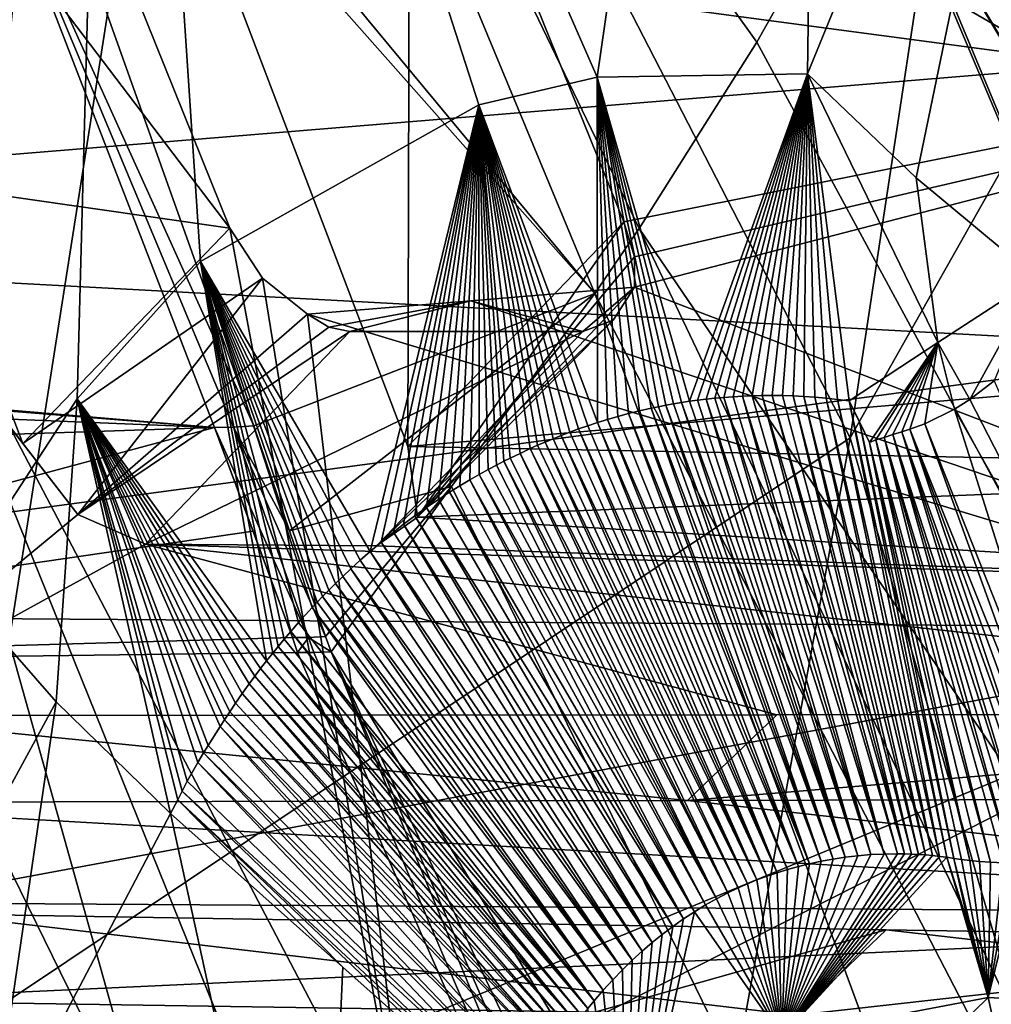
# Model space of a CAD drawing. Header units: metres. Extents: x -150 to 307, y -550 to 84.
# Tile 221 of 256: x 171.48 to 175.65, y -38.51 to -34.29. Entities that reach past the tile are written whole.
import ezdxf

# ---------------------------------------------------------------- set-up
doc = ezdxf.new("R2010")
doc.units = ezdxf.units.M
doc.layers.add('solid_26006363', color=7, linetype='CONTINUOUS')

msp = doc.modelspace()

# ---------------------------------------------------------------- linework, layer by layer
at = {"layer": 'solid_26006363'}
for points in [[(174.950012, -27.672329, 891.320007), (173.958008, -34.538822, 888.763855), (171.8927, -29.823261, 887.45752)], [(174.859558, -34.52396, 889.781128), (173.958008, -34.538822, 888.763855), (174.950012, -27.672329, 891.320007)], [(175.987122, -31.762514, 891.619568), (174.859558, -34.52396, 889.781128), (174.950012, -27.672329, 891.320007)], [(169.200745, -28.567993, 887.69812), (168.331039, -35.745457, 884.861938), (172.38295, -30.924374, 890.838379)], [(172.38295, -30.924374, 890.838379), (175.041382, -36.083046, 892.631775), (176.010086, -29.682812, 895.010315)], [(178.004257, -30.836544, 896.874878), (176.010086, -29.682812, 895.010315), (175.041382, -36.083046, 892.631775)], [(171.8927, -29.823261, 887.45752), (170.880356, -37.350449, 884.405945), (169.251495, -29.778828, 884.29541)], [(171.204941, -36.719509, 884.975098), (170.880356, -37.350449, 884.405945), (171.8927, -29.823261, 887.45752)], [(171.729553, -35.916023, 885.821899), (171.204941, -36.719509, 884.975098), (171.8927, -29.823261, 887.45752)], [(172.258057, -35.328518, 886.601807), (171.729553, -35.916023, 885.821899), (171.8927, -29.823261, 887.45752)], [(173.451157, -34.657139, 888.157227), (172.258057, -35.328518, 886.601807), (171.8927, -29.823261, 887.45752)], [(173.958008, -34.538822, 888.763855), (173.451157, -34.657139, 888.157227), (171.8927, -29.823261, 887.45752)], [(173.94841, -35.465733, 867.225281), (171.017578, -31.932348, 866.286316), (171.923767, -30.588305, 865.27832)], [(174.641556, -34.387867, 866.645752), (171.923767, -30.588305, 865.27832), (175.154236, -33.477467, 866.270569)], [(174.137833, -35.187229, 867.056213), (173.94841, -35.465733, 867.225281), (171.923767, -30.588305, 865.27832)], [(174.641556, -34.387867, 866.645752), (174.137833, -35.187229, 867.056213), (171.923767, -30.588305, 865.27832)], [(176.492813, -41.099052, 893.02002), (178.004257, -30.836544, 896.874878), (175.041382, -36.083046, 892.631775)], [(168.331039, -35.745457, 884.861938), (171.166382, -38.673401, 887.619873), (172.38295, -30.924374, 890.838379)], [(172.38295, -30.924374, 890.838379), (171.166382, -38.673401, 887.619873), (175.041382, -36.083046, 892.631775)], [(175.324493, -34.969883, 890.138916), (174.859558, -34.52396, 889.781128), (175.987122, -31.762514, 891.619568)], [(175.324493, -34.969883, 890.138916), (175.987122, -31.762514, 891.619568), (175.841354, -35.399223, 890.441528)], [(168.749054, -32.553478, 878.006897), (169.903564, -31.923273, 876.268921), (171.495819, -36.107357, 877.687561)], [(169.903564, -31.923273, 876.268921), (171.426712, -32.807678, 877.626038), (172.383041, -35.185627, 878.478088)], [(171.495819, -36.107357, 877.687561), (169.903564, -31.923273, 876.268921), (172.383041, -35.185627, 878.478088)], [(173.94841, -35.465733, 867.225281), (171.163361, -32.322704, 866.47644), (171.017578, -31.932348, 866.286316)], [(171.552017, -31.932959, 874.389343), (173.145935, -36.120823, 875.809448), (173.154831, -32.886936, 875.817383)], [(171.552017, -31.932959, 874.389343), (177.431778, -34.125004, 869.214294), (177.632416, -34.65514, 869.405579)], [(171.552017, -31.932959, 874.389343), (177.632416, -34.65514, 869.405579), (177.84111, -35.18116, 869.602966)], [(171.552017, -31.932959, 874.389343), (177.84111, -35.18116, 869.602966), (178.057846, -35.702858, 869.806274)], [(171.552017, -31.932959, 874.389343), (178.057846, -35.702858, 869.806274), (173.145935, -36.120823, 875.809448)], [(175.815598, -32.221569, 866.147949), (176.744324, -34.614838, 867.061707), (175.050308, -32.224602, 866.999146)], [(176.744324, -34.614838, 867.061707), (175.270981, -32.825134, 867.217041), (175.050308, -32.224602, 866.999146)], [(171.163361, -32.322704, 866.47644), (172.485764, -36.032539, 868.150452), (171.320374, -33.459778, 867.195068)], [(173.94841, -35.465733, 867.225281), (172.485764, -36.032539, 868.150452), (171.163361, -32.322704, 866.47644)], [(168.749054, -32.553478, 878.006897), (171.495819, -36.107357, 877.687561), (171.731659, -36.412552, 877.7005)], [(170.687515, -37.273216, 879.734009), (168.749054, -32.553478, 878.006897), (171.731659, -36.412552, 877.7005)], [(175.239761, -33.638988, 867.565552), (175.7686, -34.910576, 868.068054), (175.653244, -32.547054, 866.202637)], [(178.455872, -38.992474, 868.698914), (175.154236, -33.477467, 866.270569), (175.566483, -32.65694, 865.988647)], [(178.455872, -38.992474, 868.698914), (175.566483, -32.65694, 865.988647), (175.649841, -32.616657, 866.013916)], [(172.383041, -35.185627, 878.478088), (171.426712, -32.807678, 877.626038), (170.87944, -34.969318, 879.911011)], [(176.744324, -34.614838, 867.061707), (175.49176, -33.402931, 867.432922), (175.270981, -32.825134, 867.217041)], [(173.145935, -36.120823, 875.809448), (174.072052, -35.158665, 876.634583), (173.154831, -32.886936, 875.817383)], [(173.154831, -32.886936, 875.817383), (174.072052, -35.158665, 876.634583), (178.944138, -34.183514, 870.561951)], [(169.047943, -33.542957, 875.6474), (176.120499, -34.48547, 868.371948), (175.607803, -33.244747, 867.883362)], [(175.607803, -33.244747, 867.883362), (176.120499, -34.48547, 868.371948), (175.239761, -33.638988, 867.565552)], [(176.744324, -34.614838, 867.061707), (175.712082, -33.95829, 867.646179), (175.49176, -33.402931, 867.432922)], [(163.814713, -35.317493, 876.463135), (171.320374, -33.459778, 867.195068), (172.318451, -36.039238, 868.28479)], [(172.399261, -36.038361, 868.213989), (172.318451, -36.039238, 868.28479), (171.320374, -33.459778, 867.195068)], [(172.485764, -36.032539, 868.150452), (172.399261, -36.038361, 868.213989), (171.320374, -33.459778, 867.195068)], [(178.704849, -41.895466, 870.092224), (174.641556, -34.387867, 866.645752), (175.154236, -33.477467, 866.270569)], [(178.483826, -39.043526, 868.724548), (175.154236, -33.477467, 866.270569), (178.455872, -38.992474, 868.698914)], [(179.048599, -40.025803, 869.233093), (175.154236, -33.477467, 866.270569), (178.483826, -39.043526, 868.724548)], [(178.704849, -41.895466, 870.092224), (175.154236, -33.477467, 866.270569), (179.048599, -40.025803, 869.233093)], [(169.047943, -33.542957, 875.6474), (167.400223, -35.202297, 879.021057), (176.120499, -34.48547, 868.371948)], [(176.120499, -34.48547, 868.371948), (175.7686, -34.910576, 868.068054), (175.239761, -33.638988, 867.565552)], [(172.071609, -39.220776, 882.044495), (170.87944, -34.969318, 879.911011), (169.482269, -33.935757, 879.737488)], [(171.348557, -38.6483, 881.400269), (172.071609, -39.220776, 882.044495), (169.482269, -33.935757, 879.737488)], [(174.072052, -35.158665, 876.634583), (174.117859, -35.307529, 876.716187), (178.944138, -34.183514, 870.561951)], [(174.117355, -35.438606, 876.833435), (180.670456, -37.954506, 872.293396), (178.944138, -34.183514, 870.561951)], [(174.117859, -35.307529, 876.716187), (174.117355, -35.438606, 876.833435), (178.944138, -34.183514, 870.561951)], [(178.704849, -41.895466, 870.092224), (174.137833, -35.187229, 867.056213), (174.641556, -34.387867, 866.645752)], [(167.400223, -35.202297, 879.021057), (176.665878, -35.700996, 868.878296), (176.120499, -34.48547, 868.371948)], [(173.958725, -36.018578, 888.188416), (173.451157, -34.657139, 888.157227), (173.958008, -34.538822, 888.763855)], [(174.352905, -35.927124, 888.660767), (173.958008, -34.538822, 888.763855), (174.859558, -34.52396, 889.781128)], [(174.318588, -35.932377, 888.620483), (173.958008, -34.538822, 888.763855), (174.352905, -35.927124, 888.660767)], [(174.285172, -35.937988, 888.581116), (173.958008, -34.538822, 888.763855), (174.318588, -35.932377, 888.620483)], [(174.252518, -35.943935, 888.542542), (173.958008, -34.538822, 888.763855), (174.285172, -35.937988, 888.581116)], [(174.220505, -35.950214, 888.504517), (173.958008, -34.538822, 888.763855), (174.252518, -35.943935, 888.542542)], [(174.189011, -35.956818, 888.46698), (173.958008, -34.538822, 888.763855), (174.220505, -35.950214, 888.504517)], [(174.139435, -35.968109, 888.407654), (173.958008, -34.538822, 888.763855), (174.189011, -35.956818, 888.46698)], [(174.091736, -35.98003, 888.35022), (173.958008, -34.538822, 888.763855), (174.139435, -35.968109, 888.407654)], [(174.045792, -35.992474, 888.294617), (173.958008, -34.538822, 888.763855), (174.091736, -35.98003, 888.35022)], [(174.001465, -36.005356, 888.240662), (173.958008, -34.538822, 888.763855), (174.045792, -35.992474, 888.294617)], [(173.958725, -36.018578, 888.188416), (173.958008, -34.538822, 888.763855), (174.001465, -36.005356, 888.240662)], [(174.352905, -35.927124, 888.660767), (174.859558, -34.52396, 889.781128), (174.388245, -35.922245, 888.702087)], [(174.388245, -35.922245, 888.702087), (174.859558, -34.52396, 889.781128), (174.424744, -35.917782, 888.744568)], [(174.424744, -35.917782, 888.744568), (174.859558, -34.52396, 889.781128), (174.462296, -35.913792, 888.788025)], [(174.462296, -35.913792, 888.788025), (174.859558, -34.52396, 889.781128), (174.500763, -35.910324, 888.832397)], [(174.500763, -35.910324, 888.832397), (174.859558, -34.52396, 889.781128), (174.540161, -35.907421, 888.877625)], [(174.540161, -35.907421, 888.877625), (174.859558, -34.52396, 889.781128), (174.580505, -35.905113, 888.923767)], [(174.580505, -35.905113, 888.923767), (174.859558, -34.52396, 889.781128), (174.621857, -35.903446, 888.970825)], [(174.621857, -35.903446, 888.970825), (174.859558, -34.52396, 889.781128), (174.664215, -35.902462, 889.018799)], [(174.664215, -35.902462, 889.018799), (174.859558, -34.52396, 889.781128), (174.707626, -35.90221, 889.067688)], [(174.707626, -35.90221, 889.067688), (174.859558, -34.52396, 889.781128), (174.752029, -35.902748, 889.117493)], [(174.752029, -35.902748, 889.117493), (174.859558, -34.52396, 889.781128), (174.797379, -35.904137, 889.168091)], [(174.797379, -35.904137, 889.168091), (174.859558, -34.52396, 889.781128), (174.843643, -35.906422, 889.219482)], [(174.843643, -35.906422, 889.219482), (174.859558, -34.52396, 889.781128), (174.890808, -35.909664, 889.271606)], [(175.417114, -35.674637, 889.960449), (174.859558, -34.52396, 889.781128), (175.324493, -34.969883, 890.138916)], [(175.037399, -35.925682, 889.431702), (174.859558, -34.52396, 889.781128), (175.417114, -35.674637, 889.960449)], [(174.987717, -35.919235, 889.377747), (174.859558, -34.52396, 889.781128), (175.037399, -35.925682, 889.431702)], [(174.938843, -35.913918, 889.324341), (174.859558, -34.52396, 889.781128), (174.987717, -35.919235, 889.377747)], [(174.890808, -35.909664, 889.271606), (174.859558, -34.52396, 889.781128), (174.938843, -35.913918, 889.324341)], [(172.984238, -36.570976, 886.921509), (172.258057, -35.328518, 886.601807), (173.451157, -34.657139, 888.157227)], [(172.984238, -36.570976, 886.921509), (173.451157, -34.657139, 888.157227), (173.031631, -36.530895, 886.987122)], [(173.031631, -36.530895, 886.987122), (173.451157, -34.657139, 888.157227), (173.085419, -36.487339, 887.060974)], [(173.085419, -36.487339, 887.060974), (173.451157, -34.657139, 888.157227), (173.128311, -36.454052, 887.119446)], [(173.128311, -36.454052, 887.119446), (173.451157, -34.657139, 888.157227), (173.176254, -36.418331, 887.184387)], [(173.176254, -36.418331, 887.184387), (173.451157, -34.657139, 888.157227), (173.226776, -36.382332, 887.252258)], [(173.226776, -36.382332, 887.252258), (173.451157, -34.657139, 888.157227), (173.277283, -36.347958, 887.319641)], [(173.277283, -36.347958, 887.319641), (173.451157, -34.657139, 888.157227), (173.325134, -36.316845, 887.382996)], [(173.325134, -36.316845, 887.382996), (173.451157, -34.657139, 888.157227), (173.368942, -36.289524, 887.440735)], [(173.368942, -36.289524, 887.440735), (173.451157, -34.657139, 888.157227), (173.411484, -36.264069, 887.496399)], [(173.411484, -36.264069, 887.496399), (173.451157, -34.657139, 888.157227), (173.452377, -36.240562, 887.549622)], [(173.917755, -36.032032, 888.138062), (173.451157, -34.657139, 888.157227), (173.958725, -36.018578, 888.188416)], [(173.878372, -36.045685, 888.089478), (173.451157, -34.657139, 888.157227), (173.917755, -36.032032, 888.138062)], [(173.840424, -36.059521, 888.04248), (173.451157, -34.657139, 888.157227), (173.878372, -36.045685, 888.089478)], [(173.803772, -36.073524, 887.996826), (173.451157, -34.657139, 888.157227), (173.840424, -36.059521, 888.04248)], [(173.768539, -36.087589, 887.952759), (173.451157, -34.657139, 888.157227), (173.803772, -36.073524, 887.996826)], [(173.734695, -36.101662, 887.910339), (173.451157, -34.657139, 888.157227), (173.768539, -36.087589, 887.952759)], [(173.702133, -36.115723, 887.869263), (173.451157, -34.657139, 888.157227), (173.734695, -36.101662, 887.910339)], [(173.670731, -36.129757, 887.82959), (173.451157, -34.657139, 888.157227), (173.702133, -36.115723, 887.869263)], [(173.62706, -36.150116, 887.774109), (173.451157, -34.657139, 888.157227), (173.670731, -36.129757, 887.82959)], [(173.584534, -36.170792, 887.719849), (173.451157, -34.657139, 888.157227), (173.62706, -36.150116, 887.774109)], [(173.558258, -36.18396, 887.686218), (173.451157, -34.657139, 888.157227), (173.584534, -36.170792, 887.719849)], [(173.526535, -36.200302, 887.645447), (173.451157, -34.657139, 888.157227), (173.558258, -36.18396, 887.686218)], [(173.490967, -36.219246, 887.599609), (173.451157, -34.657139, 888.157227), (173.526535, -36.200302, 887.645447)], [(173.452377, -36.240562, 887.549622), (173.451157, -34.657139, 888.157227), (173.490967, -36.219246, 887.599609)], [(172.383041, -35.185627, 878.478088), (170.87944, -34.969318, 879.911011), (173.159912, -39.317814, 881.94281)], [(172.617722, -39.270252, 881.992798), (173.159912, -39.317814, 881.94281), (170.87944, -34.969318, 879.911011)], [(172.617722, -39.270252, 881.992798), (170.87944, -34.969318, 879.911011), (172.071609, -39.220776, 882.044495)], [(175.417114, -35.674637, 889.960449), (175.324493, -34.969883, 890.138916), (175.841354, -35.399223, 890.441528)], [(171.495819, -36.107357, 877.687561), (172.383041, -35.185627, 878.478088), (172.523392, -35.398861, 878.515076)], [(172.523392, -35.398861, 878.515076), (172.383041, -35.185627, 878.478088), (173.159912, -39.317814, 881.94281)], [(173.187744, -36.42337, 876.042236), (174.072052, -35.158665, 876.634583), (173.145935, -36.120823, 875.809448)], [(173.187744, -36.42337, 876.042236), (174.117859, -35.307529, 876.716187), (174.072052, -35.158665, 876.634583)], [(177.923737, -43.130608, 870.832275), (173.94841, -35.465733, 867.225281), (174.137833, -35.187229, 867.056213)], [(177.923737, -43.130608, 870.832275), (174.137833, -35.187229, 867.056213), (178.704849, -41.895466, 870.092224)], [(167.400223, -35.202297, 879.021057), (168.202942, -36.83696, 879.710632), (176.665878, -35.700996, 868.878296)], [(173.187744, -36.42337, 876.042236), (174.117355, -35.438606, 876.833435), (174.117859, -35.307529, 876.716187)], [(163.830963, -35.36182, 876.479065), (163.814713, -35.317493, 876.463135), (172.318451, -36.039238, 868.28479)], [(172.540863, -37.039806, 886.278381), (171.729553, -35.916023, 885.821899), (172.258057, -35.328518, 886.601807)], [(172.941635, -36.608467, 886.862061), (172.258057, -35.328518, 886.601807), (172.984238, -36.570976, 886.921509)], [(172.90242, -36.644283, 886.806946), (172.258057, -35.328518, 886.601807), (172.941635, -36.608467, 886.862061)], [(172.867386, -36.677425, 886.757324), (172.258057, -35.328518, 886.601807), (172.90242, -36.644283, 886.806946)], [(172.836075, -36.707939, 886.712708), (172.258057, -35.328518, 886.601807), (172.867386, -36.677425, 886.757324)], [(172.80751, -36.73653, 886.671753), (172.258057, -35.328518, 886.601807), (172.836075, -36.707939, 886.712708)], [(172.781143, -36.763535, 886.633789), (172.258057, -35.328518, 886.601807), (172.80751, -36.73653, 886.671753)], [(172.757568, -36.788216, 886.59967), (172.258057, -35.328518, 886.601807), (172.781143, -36.763535, 886.633789)], [(172.736176, -36.811058, 886.568542), (172.258057, -35.328518, 886.601807), (172.757568, -36.788216, 886.59967)], [(172.677872, -36.875427, 886.483093), (172.258057, -35.328518, 886.601807), (172.736176, -36.811058, 886.568542)], [(172.645065, -36.91304, 886.43457), (172.258057, -35.328518, 886.601807), (172.677872, -36.875427, 886.483093)], [(172.616714, -36.946396, 886.392395), (172.258057, -35.328518, 886.601807), (172.645065, -36.91304, 886.43457)], [(172.591125, -36.977196, 886.354187), (172.258057, -35.328518, 886.601807), (172.616714, -36.946396, 886.392395)], [(172.567886, -37.005787, 886.319214), (172.258057, -35.328518, 886.601807), (172.591125, -36.977196, 886.354187)], [(172.540863, -37.039806, 886.278381), (172.258057, -35.328518, 886.601807), (172.567886, -37.005787, 886.319214)], [(163.953842, -35.697811, 876.597595), (163.830963, -35.36182, 876.479065), (172.318451, -36.039238, 868.28479)], [(171.731659, -36.412552, 877.7005), (171.495819, -36.107357, 877.687561), (172.523392, -35.398861, 878.515076)], [(171.731659, -36.412552, 877.7005), (172.523392, -35.398861, 878.515076), (172.715683, -35.55349, 878.446472)], [(172.715683, -35.55349, 878.446472), (172.523392, -35.398861, 878.515076), (173.159912, -39.317814, 881.94281)], [(175.417114, -35.674637, 889.960449), (175.841354, -35.399223, 890.441528), (175.554398, -35.918724, 889.980042)], [(175.658524, -35.838703, 890.112549), (175.554398, -35.918724, 889.980042), (175.841354, -35.399223, 890.441528)], [(173.187744, -36.42337, 876.042236), (174.026367, -35.579422, 876.984375), (174.117355, -35.438606, 876.833435)], [(174.117355, -35.438606, 876.833435), (173.41684, -35.496037, 877.639587), (180.670456, -37.954506, 872.293396)], [(173.896194, -35.628613, 877.147583), (173.41684, -35.496037, 877.639587), (174.117355, -35.438606, 876.833435)], [(173.896194, -35.628613, 877.147583), (174.117355, -35.438606, 876.833435), (174.026367, -35.579422, 876.984375)], [(173.94841, -35.465733, 867.225281), (172.639496, -36.482014, 868.341125), (172.485764, -36.032539, 868.150452)], [(173.333328, -36.291565, 867.850769), (172.639496, -36.482014, 868.341125), (173.94841, -35.465733, 867.225281)], [(177.136536, -44.093613, 871.720215), (173.333328, -36.291565, 867.850769), (173.94841, -35.465733, 867.225281)], [(177.136536, -44.093613, 871.720215), (173.94841, -35.465733, 867.225281), (177.923737, -43.130608, 870.832275)], [(173.41684, -35.496037, 877.639587), (172.715683, -35.55349, 878.446472), (180.670456, -37.954506, 872.293396)], [(172.807831, -35.609768, 878.362549), (172.715683, -35.55349, 878.446472), (173.41684, -35.496037, 877.639587)], [(172.898346, -35.628613, 878.267517), (172.807831, -35.609768, 878.362549), (173.41684, -35.496037, 877.639587)], [(172.898346, -35.628613, 878.267517), (173.41684, -35.496037, 877.639587), (173.896194, -35.628613, 877.147583)], [(171.731659, -36.412552, 877.7005), (172.715683, -35.55349, 878.446472), (172.807831, -35.609768, 878.362549)], [(172.715683, -35.55349, 878.446472), (173.159912, -39.317814, 881.94281), (180.670456, -37.954506, 872.293396)], [(171.731659, -36.412552, 877.7005), (172.807831, -35.609768, 878.362549), (172.898346, -35.628613, 878.267517)], [(173.012253, -36.54694, 876.359985), (173.896194, -35.628613, 877.147583), (174.026367, -35.579422, 876.984375)], [(173.187744, -36.42337, 876.042236), (173.012253, -36.54694, 876.359985), (174.026367, -35.579422, 876.984375)], [(172.022125, -36.538914, 877.486877), (171.731659, -36.412552, 877.7005), (172.898346, -35.628613, 878.267517)], [(172.022125, -36.538914, 877.486877), (173.896194, -35.628613, 877.147583), (173.012253, -36.54694, 876.359985)], [(172.022125, -36.538914, 877.486877), (172.898346, -35.628613, 878.267517), (173.896194, -35.628613, 877.147583)], [(175.037399, -35.925682, 889.431702), (175.417114, -35.674637, 889.960449), (175.124985, -36.104252, 889.431274)], [(175.417114, -35.674637, 889.960449), (175.151321, -36.092304, 889.467285), (175.124985, -36.104252, 889.431274)], [(175.417114, -35.674637, 889.960449), (175.187698, -36.082539, 889.516296), (175.151321, -36.092304, 889.467285)], [(175.417114, -35.674637, 889.960449), (175.224609, -36.068974, 889.564392), (175.187698, -36.082539, 889.516296)], [(175.417114, -35.674637, 889.960449), (175.263336, -36.057442, 889.613586), (175.224609, -36.068974, 889.564392)], [(175.417114, -35.674637, 889.960449), (175.297852, -36.046635, 889.657104), (175.263336, -36.057442, 889.613586)], [(175.417114, -35.674637, 889.960449), (175.362076, -36.024231, 889.736877), (175.297852, -36.046635, 889.657104)], [(175.417114, -35.674637, 889.960449), (175.488785, -35.961296, 889.896545), (175.362076, -36.024231, 889.736877)], [(175.417114, -35.674637, 889.960449), (175.554398, -35.918724, 889.980042), (175.488785, -35.961296, 889.896545)], [(163.953842, -35.697811, 876.597595), (172.318451, -36.039238, 868.28479), (168.205521, -36.175976, 872.49115)], [(168.202942, -36.83696, 879.710632), (177.248566, -36.899033, 869.40509), (176.665878, -35.700996, 868.878296)], [(173.145935, -36.120823, 875.809448), (178.057846, -35.702858, 869.806274), (178.282593, -36.220036, 870.015625)], [(176.47229, -37.702751, 889.969666), (175.554398, -35.918724, 889.980042), (175.658524, -35.838703, 890.112549)], [(174.540161, -35.907421, 888.877625), (174.580505, -35.905113, 888.923767), (175.130661, -37.869804, 888.433716)], [(174.580505, -35.905113, 888.923767), (174.621857, -35.903446, 888.970825), (175.187363, -37.867023, 888.498352)], [(174.580505, -35.905113, 888.923767), (175.187363, -37.867023, 888.498352), (175.130661, -37.869804, 888.433716)], [(174.621857, -35.903446, 888.970825), (174.664215, -35.902462, 889.018799), (175.187363, -37.867023, 888.498352)], [(174.664215, -35.902462, 889.018799), (174.707626, -35.90221, 889.067688), (175.245255, -37.866241, 888.563721)], [(174.664215, -35.902462, 889.018799), (175.245255, -37.866241, 888.563721), (175.187363, -37.867023, 888.498352)], [(174.707626, -35.90221, 889.067688), (175.274628, -37.866642, 888.59668), (175.245255, -37.866241, 888.563721)], [(174.707626, -35.90221, 889.067688), (174.752029, -35.902748, 889.117493), (175.274628, -37.866642, 888.59668)], [(174.752029, -35.902748, 889.117493), (174.797379, -35.904137, 889.168091), (175.274628, -37.866642, 888.59668)], [(174.797379, -35.904137, 889.168091), (175.30426, -37.867592, 888.629761), (175.274628, -37.866642, 888.59668)], [(174.797379, -35.904137, 889.168091), (174.843643, -35.906422, 889.219482), (175.30426, -37.867592, 888.629761)], [(171.638733, -37.215542, 885.321716), (171.204941, -36.719509, 884.975098), (171.729553, -35.916023, 885.821899)], [(171.638733, -37.215542, 885.321716), (171.729553, -35.916023, 885.821899), (172.128601, -37.693321, 885.615173)], [(172.160767, -37.634602, 885.670166), (172.128601, -37.693321, 885.615173), (171.729553, -35.916023, 885.821899)], [(172.515305, -37.072765, 886.239563), (171.729553, -35.916023, 885.821899), (172.540863, -37.039806, 886.278381)], [(172.490707, -37.105255, 886.201965), (171.729553, -35.916023, 885.821899), (172.515305, -37.072765, 886.239563)], [(172.466797, -37.137619, 886.165161), (171.729553, -35.916023, 885.821899), (172.490707, -37.105255, 886.201965)], [(172.436386, -37.179901, 886.118042), (171.729553, -35.916023, 885.821899), (172.466797, -37.137619, 886.165161)], [(172.40831, -37.220173, 886.074219), (171.729553, -35.916023, 885.821899), (172.436386, -37.179901, 886.118042)], [(172.382874, -37.257729, 886.03418), (171.729553, -35.916023, 885.821899), (172.40831, -37.220173, 886.074219)], [(172.36058, -37.291492, 885.99884), (171.729553, -35.916023, 885.821899), (172.382874, -37.257729, 886.03418)], [(172.3414, -37.321121, 885.968262), (171.729553, -35.916023, 885.821899), (172.36058, -37.291492, 885.99884)], [(172.290833, -37.401737, 885.88678), (171.729553, -35.916023, 885.821899), (172.3414, -37.321121, 885.968262)], [(172.271057, -37.434135, 885.854553), (171.729553, -35.916023, 885.821899), (172.290833, -37.401737, 885.88678)], [(172.246826, -37.47448, 885.814758), (171.729553, -35.916023, 885.821899), (172.271057, -37.434135, 885.854553)], [(172.201309, -37.55455, 885.739075), (171.729553, -35.916023, 885.821899), (172.246826, -37.47448, 885.814758)], [(172.179352, -37.597301, 885.701904), (171.729553, -35.916023, 885.821899), (172.201309, -37.55455, 885.739075)], [(172.160767, -37.634602, 885.670166), (171.729553, -35.916023, 885.821899), (172.179352, -37.597301, 885.701904)], [(174.220505, -35.950214, 888.504517), (174.252518, -35.943935, 888.542542), (174.917648, -37.897968, 888.185913)], [(174.252518, -35.943935, 888.542542), (174.285172, -35.937988, 888.581116), (174.968597, -37.888706, 888.245911)], [(174.252518, -35.943935, 888.542542), (174.968597, -37.888706, 888.245911), (174.917648, -37.897968, 888.185913)], [(174.285172, -35.937988, 888.581116), (174.318588, -35.932377, 888.620483), (174.968597, -37.888706, 888.245911)], [(174.318588, -35.932377, 888.620483), (174.352905, -35.927124, 888.660767), (175.021149, -37.880814, 888.307312)], [(174.318588, -35.932377, 888.620483), (175.021149, -37.880814, 888.307312), (174.968597, -37.888706, 888.245911)], [(174.352905, -35.927124, 888.660767), (174.388245, -35.922245, 888.702087), (175.021149, -37.880814, 888.307312)], [(174.388245, -35.922245, 888.702087), (174.424744, -35.917782, 888.744568), (175.021149, -37.880814, 888.307312)], [(174.424744, -35.917782, 888.744568), (174.462296, -35.913792, 888.788025), (175.075226, -37.874447, 888.369995)], [(174.424744, -35.917782, 888.744568), (175.075226, -37.874447, 888.369995), (175.021149, -37.880814, 888.307312)], [(174.462296, -35.913792, 888.788025), (174.500763, -35.910324, 888.832397), (175.075226, -37.874447, 888.369995)], [(174.500763, -35.910324, 888.832397), (174.540161, -35.907421, 888.877625), (175.130661, -37.869804, 888.433716)], [(174.500763, -35.910324, 888.832397), (175.130661, -37.869804, 888.433716), (175.075226, -37.874447, 888.369995)], [(174.843643, -35.906422, 889.219482), (175.334152, -37.86911, 888.662964), (175.30426, -37.867592, 888.629761)], [(174.843643, -35.906422, 889.219482), (174.890808, -35.909664, 889.271606), (175.334152, -37.86911, 888.662964)], [(174.890808, -35.909664, 889.271606), (175.364273, -37.871216, 888.696289), (175.334152, -37.86911, 888.662964)], [(174.890808, -35.909664, 889.271606), (174.938843, -35.913918, 889.324341), (175.364273, -37.871216, 888.696289)], [(174.938843, -35.913918, 889.324341), (175.394623, -37.873924, 888.729675), (175.364273, -37.871216, 888.696289)], [(174.938843, -35.913918, 889.324341), (174.987717, -35.919235, 889.377747), (175.394623, -37.873924, 888.729675)], [(174.987717, -35.919235, 889.377747), (175.037399, -35.925682, 889.431702), (175.425171, -37.877251, 888.763123)], [(174.987717, -35.919235, 889.377747), (175.425171, -37.877251, 888.763123), (175.394623, -37.873924, 888.729675)], [(175.081497, -36.015148, 889.431702), (175.037399, -35.925682, 889.431702), (175.124985, -36.104252, 889.431274)], [(175.455917, -37.881218, 888.796631), (175.037399, -35.925682, 889.431702), (175.081497, -36.015148, 889.431702)], [(175.455917, -37.881218, 888.796631), (175.425171, -37.877251, 888.763123), (175.037399, -35.925682, 889.431702)], [(176.47229, -37.702751, 889.969666), (175.488785, -35.961296, 889.896545), (175.554398, -35.918724, 889.980042)], [(174.045792, -35.992474, 888.294617), (174.091736, -35.98003, 888.35022), (174.820328, -37.920242, 888.070068)], [(174.091736, -35.98003, 888.35022), (174.139435, -35.968109, 888.407654), (174.86824, -37.908504, 888.127319)], [(174.091736, -35.98003, 888.35022), (174.86824, -37.908504, 888.127319), (174.820328, -37.920242, 888.070068)], [(174.139435, -35.968109, 888.407654), (174.189011, -35.956818, 888.46698), (174.86824, -37.908504, 888.127319)], [(174.189011, -35.956818, 888.46698), (174.220505, -35.950214, 888.504517), (174.917648, -37.897968, 888.185913)], [(174.189011, -35.956818, 888.46698), (174.917648, -37.897968, 888.185913), (174.86824, -37.908504, 888.127319)], [(176.089066, -37.859203, 889.507874), (175.362076, -36.024231, 889.736877), (175.488785, -35.961296, 889.896545)], [(176.089066, -37.859203, 889.507874), (175.488785, -35.961296, 889.896545), (176.47229, -37.702751, 889.969666)], [(173.878372, -36.045685, 888.089478), (173.917755, -36.032032, 888.138062), (174.728699, -37.94709, 887.95929)], [(173.917755, -36.032032, 888.138062), (173.958725, -36.018578, 888.188416), (174.728699, -37.94709, 887.95929)], [(173.958725, -36.018578, 888.188416), (174.001465, -36.005356, 888.240662), (174.773834, -37.933121, 888.014099)], [(173.958725, -36.018578, 888.188416), (174.773834, -37.933121, 888.014099), (174.728699, -37.94709, 887.95929)], [(174.001465, -36.005356, 888.240662), (174.045792, -35.992474, 888.294617), (174.820328, -37.920242, 888.070068)], [(174.001465, -36.005356, 888.240662), (174.820328, -37.920242, 888.070068), (174.773834, -37.933121, 888.014099)], [(175.486847, -37.885838, 888.830078), (175.081497, -36.015148, 889.431702), (175.124985, -36.104252, 889.431274)], [(175.486847, -37.885838, 888.830078), (175.455917, -37.881218, 888.796631), (175.081497, -36.015148, 889.431702)], [(176.028519, -37.873356, 889.437134), (175.297852, -36.046635, 889.657104), (175.362076, -36.024231, 889.736877)], [(176.028519, -37.873356, 889.437134), (175.362076, -36.024231, 889.736877), (176.089066, -37.859203, 889.507874)], [(168.205521, -36.175976, 872.49115), (172.318451, -36.039238, 868.28479), (168.532288, -37.058346, 872.824402)], [(172.318451, -36.039238, 868.28479), (172.483276, -36.483196, 868.464783), (168.532288, -37.058346, 872.824402)], [(172.399261, -36.038361, 868.213989), (172.720474, -36.93906, 868.58667), (172.318451, -36.039238, 868.28479)], [(172.318451, -36.039238, 868.28479), (172.720474, -36.93906, 868.58667), (172.651459, -36.939827, 868.647827)], [(172.318451, -36.039238, 868.28479), (172.651459, -36.939827, 868.647827), (172.483276, -36.483196, 868.464783)], [(172.639496, -36.482014, 868.341125), (172.399261, -36.038361, 868.213989), (172.485764, -36.032539, 868.150452)], [(172.399261, -36.038361, 868.213989), (172.793732, -36.93462, 868.530762), (172.720474, -36.93906, 868.58667)], [(172.639496, -36.482014, 868.341125), (172.793732, -36.93462, 868.530762), (172.399261, -36.038361, 868.213989)], [(173.768539, -36.087589, 887.952759), (173.803772, -36.073524, 887.996826), (174.642242, -37.978199, 887.853027)], [(173.803772, -36.073524, 887.996826), (173.840424, -36.059521, 888.04248), (174.684845, -37.962128, 887.90564)], [(173.803772, -36.073524, 887.996826), (174.684845, -37.962128, 887.90564), (174.642242, -37.978199, 887.853027)], [(173.840424, -36.059521, 888.04248), (173.878372, -36.045685, 888.089478), (174.684845, -37.962128, 887.90564)], [(173.878372, -36.045685, 888.089478), (174.728699, -37.94709, 887.95929), (174.684845, -37.962128, 887.90564)], [(175.735565, -37.904701, 889.103149), (175.187698, -36.082539, 889.516296), (175.224609, -36.068974, 889.564392)], [(175.819931, -37.901756, 889.197937), (175.224609, -36.068974, 889.564392), (175.263336, -36.057442, 889.613586)], [(175.776123, -37.903885, 889.14856), (175.735565, -37.904701, 889.103149), (175.224609, -36.068974, 889.564392)], [(175.819931, -37.901756, 889.197937), (175.776123, -37.903885, 889.14856), (175.224609, -36.068974, 889.564392)], [(175.91748, -37.892311, 889.30896), (175.263336, -36.057442, 889.613586), (175.297852, -36.046635, 889.657104)], [(175.867035, -37.898022, 889.251343), (175.819931, -37.901756, 889.197937), (175.263336, -36.057442, 889.613586)], [(175.91748, -37.892311, 889.30896), (175.867035, -37.898022, 889.251343), (175.263336, -36.057442, 889.613586)], [(175.971329, -37.884239, 889.37085), (175.91748, -37.892311, 889.30896), (175.297852, -36.046635, 889.657104)], [(176.028519, -37.873356, 889.437134), (175.971329, -37.884239, 889.37085), (175.297852, -36.046635, 889.657104)], [(171.166382, -38.673401, 887.619873), (173.84523, -42.680412, 889.695007), (175.041382, -36.083046, 892.631775)], [(173.670731, -36.129757, 887.82959), (173.702133, -36.115723, 887.869263), (174.60144, -37.994949, 887.802307)], [(173.702133, -36.115723, 887.869263), (173.734695, -36.101662, 887.910339), (174.60144, -37.994949, 887.802307)], [(173.734695, -36.101662, 887.910339), (173.768539, -36.087589, 887.952759), (174.642242, -37.978199, 887.853027)], [(173.734695, -36.101662, 887.910339), (174.642242, -37.978199, 887.853027), (174.60144, -37.994949, 887.802307)], [(176.492813, -41.099052, 893.02002), (175.041382, -36.083046, 892.631775), (173.84523, -42.680412, 889.695007)], [(175.55513, -37.894913, 888.904053), (175.124985, -36.104252, 889.431274), (175.151321, -36.092304, 889.467285)], [(175.518753, -37.890167, 888.864502), (175.486847, -37.885838, 888.830078), (175.124985, -36.104252, 889.431274)], [(175.55513, -37.894913, 888.904053), (175.518753, -37.890167, 888.864502), (175.124985, -36.104252, 889.431274)], [(175.643921, -37.902626, 889.001526), (175.151321, -36.092304, 889.467285), (175.187698, -36.082539, 889.516296)], [(175.596695, -37.899391, 888.949524), (175.55513, -37.894913, 888.904053), (175.151321, -36.092304, 889.467285)], [(175.643921, -37.902626, 889.001526), (175.596695, -37.899391, 888.949524), (175.151321, -36.092304, 889.467285)], [(175.698013, -37.904465, 889.061401), (175.643921, -37.902626, 889.001526), (175.187698, -36.082539, 889.516296)], [(175.735565, -37.904701, 889.103149), (175.698013, -37.904465, 889.061401), (175.187698, -36.082539, 889.516296)], [(173.187744, -36.42337, 876.042236), (173.145935, -36.120823, 875.809448), (178.282593, -36.220036, 870.015625)], [(173.584534, -36.170792, 887.719849), (173.62706, -36.150116, 887.774109), (174.518448, -38.033207, 887.697754)], [(173.62706, -36.150116, 887.774109), (173.670731, -36.129757, 887.82959), (174.562546, -38.012157, 887.753479)], [(173.62706, -36.150116, 887.774109), (174.562546, -38.012157, 887.753479), (174.518448, -38.033207, 887.697754)], [(173.670731, -36.129757, 887.82959), (174.60144, -37.994949, 887.802307), (174.562546, -38.012157, 887.753479)], [(173.490967, -36.219246, 887.599609), (173.526535, -36.200302, 887.645447), (174.469452, -38.058601, 887.635193)], [(173.526535, -36.200302, 887.645447), (173.558258, -36.18396, 887.686218), (174.469452, -38.058601, 887.635193)], [(173.558258, -36.18396, 887.686218), (173.584534, -36.170792, 887.719849), (174.518448, -38.033207, 887.697754)], [(173.558258, -36.18396, 887.686218), (174.518448, -38.033207, 887.697754), (174.469452, -38.058601, 887.635193)], [(178.521286, -36.74654, 870.237549), (173.187744, -36.42337, 876.042236), (178.282593, -36.220036, 870.015625)], [(173.411484, -36.264069, 887.496399), (173.452377, -36.240562, 887.549622), (174.421799, -38.085457, 887.57373)], [(173.452377, -36.240562, 887.549622), (173.490967, -36.219246, 887.599609), (174.469452, -38.058601, 887.635193)], [(173.452377, -36.240562, 887.549622), (174.469452, -38.058601, 887.635193), (174.421799, -38.085457, 887.57373)], [(173.368942, -36.289524, 887.440735), (173.411484, -36.264069, 887.496399), (174.374634, -38.114223, 887.512207)], [(173.411484, -36.264069, 887.496399), (174.421799, -38.085457, 887.57373), (174.374634, -38.114223, 887.512207)], [(173.333328, -36.291565, 867.850769), (172.793732, -36.93462, 868.530762), (172.639496, -36.482014, 868.341125)], [(173.333328, -36.291565, 867.850769), (172.817215, -37.000267, 868.557434), (172.793732, -36.93462, 868.530762)], [(177.136536, -44.093613, 871.720215), (172.817215, -37.000267, 868.557434), (173.333328, -36.291565, 867.850769)], [(173.277283, -36.347958, 887.319641), (173.325134, -36.316845, 887.382996), (174.327606, -38.145172, 887.450134)], [(173.325134, -36.316845, 887.382996), (173.368942, -36.289524, 887.440735), (174.374634, -38.114223, 887.512207)], [(173.325134, -36.316845, 887.382996), (174.374634, -38.114223, 887.512207), (174.327606, -38.145172, 887.450134)], [(173.226776, -36.382332, 887.252258), (173.277283, -36.347958, 887.319641), (174.327606, -38.145172, 887.450134)], [(173.176254, -36.418331, 887.184387), (173.226776, -36.382332, 887.252258), (174.281723, -38.177616, 887.388916)], [(173.226776, -36.382332, 887.252258), (174.327606, -38.145172, 887.450134), (174.281723, -38.177616, 887.388916)], [(170.687515, -37.273216, 879.734009), (171.731659, -36.412552, 877.7005), (172.022125, -36.538914, 877.486877)], [(178.521286, -36.74654, 870.237549), (173.012253, -36.54694, 876.359985), (173.187744, -36.42337, 876.042236)], [(173.085419, -36.487339, 887.060974), (173.128311, -36.454052, 887.119446), (174.193176, -38.24688, 887.268738)], [(173.128311, -36.454052, 887.119446), (173.176254, -36.418331, 887.184387), (174.236954, -38.211506, 887.328491)], [(173.128311, -36.454052, 887.119446), (174.236954, -38.211506, 887.328491), (174.193176, -38.24688, 887.268738)], [(173.176254, -36.418331, 887.184387), (174.281723, -38.177616, 887.388916), (174.236954, -38.211506, 887.328491)], [(172.483276, -36.483196, 868.464783), (172.651459, -36.939827, 868.647827), (168.532288, -37.058346, 872.824402)], [(173.031631, -36.530895, 886.987122), (173.085419, -36.487339, 887.060974), (174.193176, -38.24688, 887.268738)], [(172.984238, -36.570976, 886.921509), (173.031631, -36.530895, 886.987122), (174.150253, -38.283817, 887.209473)], [(173.031631, -36.530895, 886.987122), (174.193176, -38.24688, 887.268738), (174.150253, -38.283817, 887.209473)], [(174.728149, -37.270287, 875.099304), (170.687515, -37.273216, 879.734009), (172.022125, -36.538914, 877.486877)], [(178.521286, -36.74654, 870.237549), (172.022125, -36.538914, 877.486877), (173.012253, -36.54694, 876.359985)], [(178.768234, -37.267334, 870.465332), (174.728149, -37.270287, 875.099304), (172.022125, -36.538914, 877.486877)], [(178.521286, -36.74654, 870.237549), (178.768234, -37.267334, 870.465332), (172.022125, -36.538914, 877.486877)], [(172.941635, -36.608467, 886.862061), (172.984238, -36.570976, 886.921509), (174.108047, -38.322414, 887.150513)], [(172.984238, -36.570976, 886.921509), (174.150253, -38.283817, 887.209473), (174.108047, -38.322414, 887.150513)], [(172.90242, -36.644283, 886.806946), (172.941635, -36.608467, 886.862061), (174.108047, -38.322414, 887.150513)], [(172.867386, -36.677425, 886.757324), (172.90242, -36.644283, 886.806946), (174.066162, -38.363148, 887.091309)], [(172.90242, -36.644283, 886.806946), (174.108047, -38.322414, 887.150513), (174.066162, -38.363148, 887.091309)], [(172.836075, -36.707939, 886.712708), (172.867386, -36.677425, 886.757324), (174.066162, -38.363148, 887.091309)], [(171.638733, -37.215542, 885.321716), (170.109665, -40.028542, 882.625366), (171.204941, -36.719509, 884.975098)], [(172.781143, -36.763535, 886.633789), (172.80751, -36.73653, 886.671753), (174.02446, -38.406261, 887.031555)], [(172.80751, -36.73653, 886.671753), (172.836075, -36.707939, 886.712708), (174.02446, -38.406261, 887.031555)], [(172.836075, -36.707939, 886.712708), (174.066162, -38.363148, 887.091309), (174.02446, -38.406261, 887.031555)], [(172.736176, -36.811058, 886.568542), (172.757568, -36.788216, 886.59967), (173.983658, -38.451004, 886.972351)], [(172.757568, -36.788216, 886.59967), (172.781143, -36.763535, 886.633789), (173.983658, -38.451004, 886.972351)], [(172.781143, -36.763535, 886.633789), (174.02446, -38.406261, 887.031555), (173.983658, -38.451004, 886.972351)], [(172.677872, -36.875427, 886.483093), (172.736176, -36.811058, 886.568542), (173.944427, -38.49649, 886.914795)], [(172.736176, -36.811058, 886.568542), (173.983658, -38.451004, 886.972351), (173.944427, -38.49649, 886.914795)], [(164.37439, -36.837902, 876.992859), (168.532288, -37.058346, 872.824402), (175.054611, -42.413654, 871.310669)], [(167.08638, -42.707138, 879.62207), (164.37439, -36.837902, 876.992859), (175.054611, -42.413654, 871.310669)], [(169.050262, -38.421814, 880.453735), (177.248566, -36.899033, 869.40509), (168.202942, -36.83696, 879.710632)], [(172.645065, -36.91304, 886.43457), (172.677872, -36.875427, 886.483093), (173.944427, -38.49649, 886.914795)], [(169.050262, -38.421814, 880.453735), (169.928299, -39.924732, 881.232727), (177.248566, -36.899033, 869.40509)], [(169.928299, -39.924732, 881.232727), (170.2668, -40.433678, 881.48761), (177.248566, -36.899033, 869.40509)], [(170.2668, -40.433678, 881.48761), (179.391739, -40.671612, 871.314636), (177.248566, -36.899033, 869.40509)], [(172.616714, -36.946396, 886.392395), (172.645065, -36.91304, 886.43457), (173.917862, -38.528721, 886.875366)], [(172.645065, -36.91304, 886.43457), (173.944427, -38.49649, 886.914795), (173.917862, -38.528721, 886.875366)], [(172.674194, -37.00301, 868.673401), (168.532288, -37.058346, 872.824402), (172.651459, -36.939827, 868.647827)], [(172.591125, -36.977196, 886.354187), (172.616714, -36.946396, 886.392395), (173.917862, -38.528721, 886.875366)], [(172.720474, -36.93906, 868.58667), (172.674194, -37.00301, 868.673401), (172.651459, -36.939827, 868.647827)], [(172.720474, -36.93906, 868.58667), (172.743591, -37.003475, 868.612793), (172.674194, -37.00301, 868.673401)], [(172.720474, -36.93906, 868.58667), (172.793732, -36.93462, 868.530762), (172.817215, -37.000267, 868.557434)], [(172.720474, -36.93906, 868.58667), (172.817215, -37.000267, 868.557434), (172.743591, -37.003475, 868.612793)], [(172.567886, -37.005787, 886.319214), (172.591125, -36.977196, 886.354187), (173.892624, -38.560444, 886.837646)], [(172.591125, -36.977196, 886.354187), (173.917862, -38.528721, 886.875366), (173.892624, -38.560444, 886.837646)], [(172.743591, -37.003475, 868.612793), (172.817215, -37.000267, 868.557434), (175.054611, -42.413654, 871.310669)], [(175.281006, -42.66008, 871.377808), (175.054611, -42.413654, 871.310669), (172.817215, -37.000267, 868.557434)], [(175.281006, -42.66008, 871.377808), (172.817215, -37.000267, 868.557434), (176.417725, -44.625412, 872.616211)], [(177.136536, -44.093613, 871.720215), (176.417725, -44.625412, 872.616211), (172.817215, -37.000267, 868.557434)], [(168.532288, -37.058346, 872.824402), (172.674194, -37.00301, 868.673401), (175.054611, -42.413654, 871.310669)], [(172.515305, -37.072765, 886.239563), (172.540863, -37.039806, 886.278381), (173.868866, -38.591278, 886.801819)], [(172.540863, -37.039806, 886.278381), (172.567886, -37.005787, 886.319214), (173.868866, -38.591278, 886.801819)], [(172.567886, -37.005787, 886.319214), (173.892624, -38.560444, 886.837646), (173.868866, -38.591278, 886.801819)], [(172.743591, -37.003475, 868.612793), (175.054611, -42.413654, 871.310669), (172.674194, -37.00301, 868.673401)], [(172.490707, -37.105255, 886.201965), (172.515305, -37.072765, 886.239563), (173.846344, -38.621479, 886.767578)], [(172.515305, -37.072765, 886.239563), (173.868866, -38.591278, 886.801819), (173.846344, -38.621479, 886.767578)], [(172.466797, -37.137619, 886.165161), (172.490707, -37.105255, 886.201965), (173.824875, -38.651192, 886.73468)], [(172.490707, -37.105255, 886.201965), (173.846344, -38.621479, 886.767578), (173.824875, -38.651192, 886.73468)], [(172.436386, -37.179901, 886.118042), (172.466797, -37.137619, 886.165161), (173.804428, -38.680412, 886.703003)], [(172.466797, -37.137619, 886.165161), (173.824875, -38.651192, 886.73468), (173.804428, -38.680412, 886.703003)], [(172.40831, -37.220173, 886.074219), (172.436386, -37.179901, 886.118042), (173.784927, -38.709133, 886.672485)], [(172.436386, -37.179901, 886.118042), (173.804428, -38.680412, 886.703003), (173.784927, -38.709133, 886.672485)], [(171.638733, -37.215542, 885.321716), (171.350006, -39.17263, 884.269226), (170.109665, -40.028542, 882.625366)], [(171.638733, -37.215542, 885.321716), (172.128601, -37.693321, 885.615173), (171.350006, -39.17263, 884.269226)], [(172.382874, -37.257729, 886.03418), (172.40831, -37.220173, 886.074219), (173.784927, -38.709133, 886.672485)], [(174.345459, -37.637032, 874.818909), (170.268555, -37.646591, 879.482178), (170.687515, -37.273216, 879.734009)], [(174.345459, -37.637032, 874.818909), (170.687515, -37.273216, 879.734009), (174.728149, -37.270287, 875.099304)], [(172.3414, -37.321121, 885.968262), (172.36058, -37.291492, 885.99884), (173.731445, -38.792439, 886.587646)], [(172.36058, -37.291492, 885.99884), (172.382874, -37.257729, 886.03418), (173.766312, -38.737362, 886.643188)], [(172.36058, -37.291492, 885.99884), (173.766312, -38.737362, 886.643188), (173.731445, -38.792439, 886.587646)], [(172.382874, -37.257729, 886.03418), (173.784927, -38.709133, 886.672485), (173.766312, -38.737362, 886.643188)], [(174.345459, -37.637032, 874.818909), (174.728149, -37.270287, 875.099304), (178.768234, -37.267334, 870.465332)], [(178.421631, -37.627457, 870.156433), (174.345459, -37.637032, 874.818909), (178.768234, -37.267334, 870.465332)], [(172.290833, -37.401737, 885.88678), (172.3414, -37.321121, 885.968262), (173.699188, -38.845829, 886.53595)], [(172.3414, -37.321121, 885.968262), (173.731445, -38.792439, 886.587646), (173.699188, -38.845829, 886.53595)], [(172.271057, -37.434135, 885.854553), (172.290833, -37.401737, 885.88678), (173.699188, -38.845829, 886.53595)], [(172.246826, -37.47448, 885.814758), (172.271057, -37.434135, 885.854553), (173.669495, -38.897049, 886.488159)], [(172.271057, -37.434135, 885.854553), (173.699188, -38.845829, 886.53595), (173.669495, -38.897049, 886.488159)], [(172.201309, -37.55455, 885.739075), (172.246826, -37.47448, 885.814758), (173.643677, -38.944931, 886.444458)], [(172.246826, -37.47448, 885.814758), (173.669495, -38.897049, 886.488159), (173.643677, -38.944931, 886.444458)], [(178.113235, -37.521809, 891.454041), (175.04155, -46.4701, 885.716736), (177.832321, -37.98708, 891.040833)], [(176.605484, -47.947876, 887.08136), (175.04155, -46.4701, 885.716736), (178.113235, -37.521809, 891.454041)], [(172.179352, -37.597301, 885.701904), (172.201309, -37.55455, 885.739075), (173.643677, -38.944931, 886.444458)], [(172.160767, -37.634602, 885.670166), (172.867157, -38.351437, 885.999817), (172.128601, -37.693321, 885.615173)], [(172.160767, -37.634602, 885.670166), (172.179352, -37.597301, 885.701904), (173.620712, -38.989784, 886.404541)], [(172.160767, -37.634602, 885.670166), (173.608566, -39.012024, 886.385864), (172.867157, -38.351437, 885.999817)], [(172.160767, -37.634602, 885.670166), (173.620712, -38.989784, 886.404541), (173.608566, -39.012024, 886.385864)], [(172.179352, -37.597301, 885.701904), (173.643677, -38.944931, 886.444458), (173.620712, -38.989784, 886.404541)], [(178.669312, -38.126026, 870.382874), (174.345459, -37.637032, 874.818909), (178.421631, -37.627457, 870.156433)], [(178.669312, -38.126026, 870.382874), (170.268555, -37.646591, 879.482178), (174.345459, -37.637032, 874.818909)], [(178.669312, -38.126026, 870.382874), (170.483398, -38.073162, 879.673645), (170.268555, -37.646591, 879.482178)], [(171.350006, -39.17263, 884.269226), (172.128601, -37.693321, 885.615173), (172.764389, -40.597549, 884.96582)], [(172.764389, -40.597549, 884.96582), (172.128601, -37.693321, 885.615173), (172.867157, -38.351437, 885.999817)], [(174.749786, -38.65078, 887.566589), (175.187363, -37.867023, 888.498352), (175.245255, -37.866241, 888.563721)], [(174.749786, -38.65078, 887.566589), (175.245255, -37.866241, 888.563721), (175.274628, -37.866642, 888.59668)], [(174.749786, -38.65078, 887.566589), (175.274628, -37.866642, 888.59668), (175.30426, -37.867592, 888.629761)], [(174.749786, -38.65078, 887.566589), (175.130661, -37.869804, 888.433716), (175.187363, -37.867023, 888.498352)], [(174.749786, -38.65078, 887.566589), (175.30426, -37.867592, 888.629761), (175.334152, -37.86911, 888.662964)], [(174.749786, -38.65078, 887.566589), (175.334152, -37.86911, 888.662964), (175.364273, -37.871216, 888.696289)], [(174.749786, -38.65078, 887.566589), (175.075226, -37.874447, 888.369995), (175.130661, -37.869804, 888.433716)], [(174.749786, -38.65078, 887.566589), (175.364273, -37.871216, 888.696289), (175.394623, -37.873924, 888.729675)], [(174.749786, -38.65078, 887.566589), (175.394623, -37.873924, 888.729675), (175.425171, -37.877251, 888.763123)], [(174.749786, -38.65078, 887.566589), (175.021149, -37.880814, 888.307312), (175.075226, -37.874447, 888.369995)], [(174.749786, -38.65078, 887.566589), (175.425171, -37.877251, 888.763123), (175.455917, -37.881218, 888.796631)], [(174.749786, -38.65078, 887.566589), (174.968597, -37.888706, 888.245911), (175.021149, -37.880814, 888.307312)], [(174.749786, -38.65078, 887.566589), (175.455917, -37.881218, 888.796631), (175.632935, -38.481663, 888.608521)], [(174.749786, -38.65078, 887.566589), (174.917648, -37.897968, 888.185913), (174.968597, -37.888706, 888.245911)], [(175.554047, -38.186153, 888.723694), (175.455917, -37.881218, 888.796631), (175.486847, -37.885838, 888.830078)], [(175.554047, -38.186153, 888.723694), (175.632935, -38.481663, 888.608521), (175.455917, -37.881218, 888.796631)], [(175.518753, -37.890167, 888.864502), (175.632935, -38.481663, 888.608521), (175.486847, -37.885838, 888.830078)], [(175.554047, -38.186153, 888.723694), (175.486847, -37.885838, 888.830078), (175.632935, -38.481663, 888.608521)], [(174.749786, -38.65078, 887.566589), (174.86824, -37.908504, 888.127319), (174.917648, -37.897968, 888.185913)], [(174.749786, -38.65078, 887.566589), (174.820328, -37.920242, 888.070068), (174.86824, -37.908504, 888.127319)], [(174.749786, -38.65078, 887.566589), (174.773834, -37.933121, 888.014099), (174.820328, -37.920242, 888.070068)], [(175.55513, -37.894913, 888.904053), (175.632935, -38.481663, 888.608521), (175.518753, -37.890167, 888.864502)], [(175.596695, -37.899391, 888.949524), (175.632935, -38.481663, 888.608521), (175.55513, -37.894913, 888.904053)], [(175.643921, -37.902626, 889.001526), (175.632935, -38.481663, 888.608521), (175.596695, -37.899391, 888.949524)], [(175.698013, -37.904465, 889.061401), (175.632935, -38.481663, 888.608521), (175.643921, -37.902626, 889.001526)], [(175.776123, -37.903885, 889.14856), (175.994843, -38.50182, 889.007813), (175.632935, -38.481663, 888.608521)], [(175.776123, -37.903885, 889.14856), (175.632935, -38.481663, 888.608521), (175.735565, -37.904701, 889.103149)], [(175.735565, -37.904701, 889.103149), (175.632935, -38.481663, 888.608521), (175.698013, -37.904465, 889.061401)], [(173.159912, -39.317814, 881.94281), (175.786346, -40.596424, 880.786072), (180.670456, -37.954506, 872.293396)], [(174.749786, -38.65078, 887.566589), (174.642242, -37.978199, 887.853027), (174.684845, -37.962128, 887.90564)], [(174.749786, -38.65078, 887.566589), (174.684845, -37.962128, 887.90564), (174.728699, -37.94709, 887.95929)], [(174.749786, -38.65078, 887.566589), (174.728699, -37.94709, 887.95929), (174.773834, -37.933121, 888.014099)], [(174.749786, -38.65078, 887.566589), (174.518448, -38.033207, 887.697754), (174.562546, -38.012157, 887.753479)], [(174.749786, -38.65078, 887.566589), (174.562546, -38.012157, 887.753479), (174.60144, -37.994949, 887.802307)], [(174.749786, -38.65078, 887.566589), (174.60144, -37.994949, 887.802307), (174.642242, -37.978199, 887.853027)], [(177.832321, -37.98708, 891.040833), (175.04155, -46.4701, 885.716736), (177.501328, -38.37249, 890.58905)], [(174.749786, -38.65078, 887.566589), (174.469452, -38.058601, 887.635193), (174.518448, -38.033207, 887.697754)], [(178.669312, -38.126026, 870.382874), (170.703094, -38.495285, 879.869385), (170.483398, -38.073162, 879.673645)], [(174.749786, -38.65078, 887.566589), (174.374634, -38.114223, 887.512207), (174.421799, -38.085457, 887.57373)], [(174.749786, -38.65078, 887.566589), (174.421799, -38.085457, 887.57373), (174.469452, -38.058601, 887.635193)], [(174.813889, -38.557083, 875.24176), (171.121948, -38.123634, 880.121033), (170.703094, -38.495285, 879.869385)], [(174.813889, -38.557083, 875.24176), (170.703094, -38.495285, 879.869385), (178.669312, -38.126026, 870.382874)], [(171.703033, -39.178947, 880.638794), (171.348557, -38.6483, 881.400269), (171.121948, -38.123634, 880.121033)], [(174.813889, -38.557083, 875.24176), (175.196152, -38.191578, 875.521851), (171.121948, -38.123634, 880.121033)], [(171.703033, -39.178947, 880.638794), (171.121948, -38.123634, 880.121033), (175.196152, -38.191578, 875.521851)], [(174.081558, -39.417133, 886.595398), (174.327606, -38.145172, 887.450134), (174.374634, -38.114223, 887.512207)], [(174.749786, -38.65078, 887.566589), (174.081558, -39.417133, 886.595398), (174.374634, -38.114223, 887.512207)], [(178.669312, -38.126026, 870.382874), (178.923767, -38.618835, 870.615234), (174.813889, -38.557083, 875.24176)], [(174.081558, -39.417133, 886.595398), (174.281723, -38.177616, 887.388916), (174.327606, -38.145172, 887.450134)], [(174.081558, -39.417133, 886.595398), (174.236954, -38.211506, 887.328491), (174.281723, -38.177616, 887.388916)], [(171.703033, -39.178947, 880.638794), (175.196152, -38.191578, 875.521851), (179.269623, -38.259468, 870.923523)], [(174.081558, -39.417133, 886.595398), (174.193176, -38.24688, 887.268738), (174.236954, -38.211506, 887.328491)], [(174.813889, -38.557083, 875.24176), (178.923767, -38.618835, 870.615234), (175.196152, -38.191578, 875.521851)], [(178.923767, -38.618835, 870.615234), (179.269623, -38.259468, 870.923523), (175.196152, -38.191578, 875.521851)], [(180.740906, -40.775089, 872.247498), (171.703033, -39.178947, 880.638794), (179.269623, -38.259468, 870.923523)], [(174.081558, -39.417133, 886.595398), (174.150253, -38.283817, 887.209473), (174.193176, -38.24688, 887.268738)], [(174.081558, -39.417133, 886.595398), (174.108047, -38.322414, 887.150513), (174.150253, -38.283817, 887.209473)], [(172.764389, -40.597549, 884.96582), (172.867157, -38.351437, 885.999817), (173.608566, -39.012024, 886.385864)], [(174.081558, -39.417133, 886.595398), (174.066162, -38.363148, 887.091309), (174.108047, -38.322414, 887.150513)], [(174.081558, -39.417133, 886.595398), (174.02446, -38.406261, 887.031555), (174.066162, -38.363148, 887.091309)], [(177.501328, -38.37249, 890.58905), (175.04155, -46.4701, 885.716736), (177.035461, -38.727112, 889.993103)], [(174.081558, -39.417133, 886.595398), (173.983658, -38.451004, 886.972351), (174.02446, -38.406261, 887.031555)], [(174.081558, -39.417133, 886.595398), (173.944427, -38.49649, 886.914795), (173.983658, -38.451004, 886.972351)], [(174.081558, -39.417133, 886.595398), (173.917862, -38.528721, 886.875366), (173.944427, -38.49649, 886.914795)], [(174.749786, -38.65078, 887.566589), (175.632935, -38.481663, 888.608521), (174.992615, -39.109444, 887.615295)], [(175.632935, -38.481663, 888.608521), (175.686676, -38.721149, 888.524719), (174.992615, -39.109444, 887.615295)], [(175.994843, -38.50182, 889.007813), (175.686676, -38.721149, 888.524719), (175.632935, -38.481663, 888.608521)]]:
    msp.add_3dface(points, dxfattribs=at)

doc.saveas('drawing.dxf')
